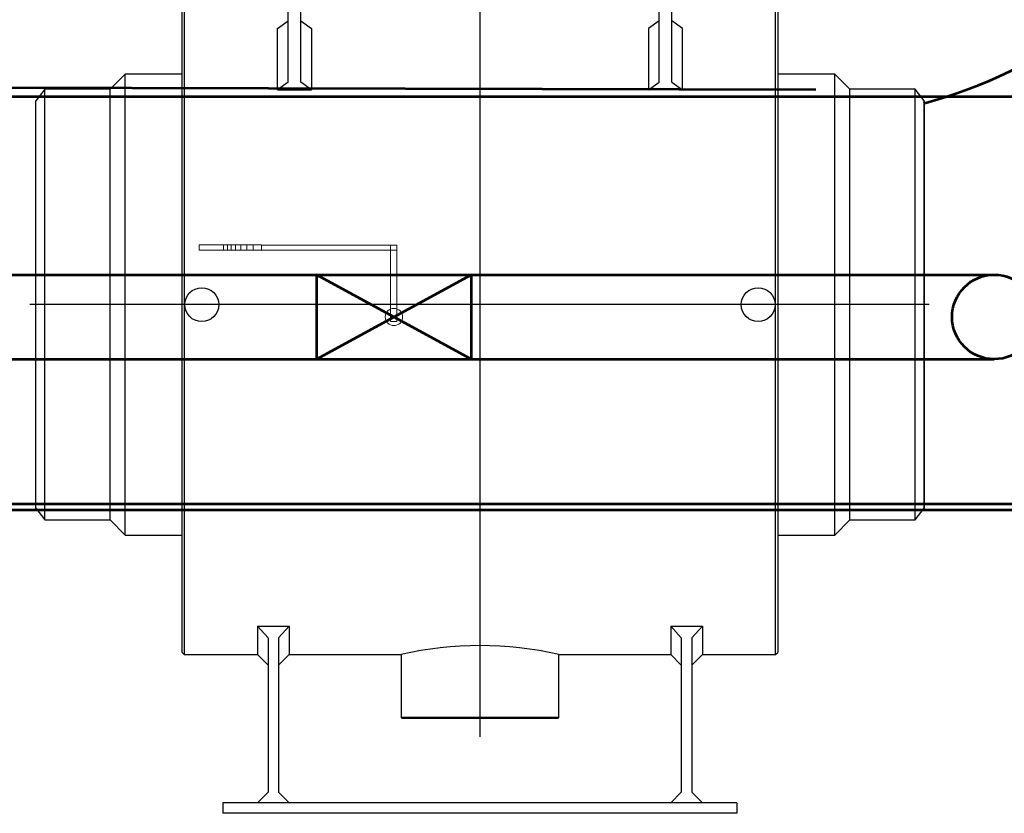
# Model space of a CAD drawing. Header units: metres. Extents: x 6538042 to 13082743, y 6022817 to 12049805.
# Tile 41 of 92: x 6539501.21 to 6539509.67, y 6024183.78 to 6024190.6. Entities that reach past the tile are written whole.
import ezdxf
from ezdxf.lldxf.tags import DXFTag

# ---------------------------------------------------------------- set-up
doc = ezdxf.new("R2010")
doc.units = ezdxf.units.M
doc.header["$MEASUREMENT"] = 0
for name, color, linetype in [('A400WW9_1', 7, 'CONTINUOUS'), ('Default', 7, 'CONTINUOUS'), ('Linie_tabeli', 7, 'CONTINUOUS')]:
    doc.layers.add(name, color=color, linetype=linetype)
for name, color, linetype, lineweight in [('d-komora zawory', 7, 'CONTINUOUS', 13), ('d-powrot', 5, 'CONTINUOUS', 53), ('d-zasilanie', 1, 'CONTINUOUS', 53)]:
    doc.layers.add(name, color=color, linetype=linetype, lineweight=lineweight)
tags = doc.linetypes.add('CENTER2', pattern=[28.575, 19.05, -3.175, 3.175, -3.175]).pattern_tags.tags
tags[10:11] = [DXFTag(74, 4), DXFTag(75, 0), DXFTag(340, '0'), DXFTag(46, 0.0), DXFTag(50, 0.0), DXFTag(44, 0.0), DXFTag(45, 0.0)]
tags[8:9] = [DXFTag(74, 4), DXFTag(75, 0), DXFTag(340, '0'), DXFTag(46, 0.0), DXFTag(50, 0.0), DXFTag(44, 0.0), DXFTag(45, 0.0)]
tags[6:7] = [DXFTag(74, 4), DXFTag(75, 0), DXFTag(340, '0'), DXFTag(46, 0.0), DXFTag(50, 0.0), DXFTag(44, 0.0), DXFTag(45, 0.0)]
tags[4:5] = [DXFTag(74, 4), DXFTag(75, 0), DXFTag(340, '0'), DXFTag(46, 0.0), DXFTag(50, 0.0), DXFTag(44, 0.0), DXFTag(45, 0.0)]

# ---------------------------------------------------------------- blocks, each defined once
blk = doc.blocks.new('350 bokiem')
at = {"layer": 'A400WW9_1', "color": 7, "linetype": 'Continuous'}
for p, q in [((6539485.1025, 6024175.5436), (6539485.1025, 6024181.5202)), ((6539485.1208, 6024181.5384), (6539485.1208, 6024175.5254)), ((6539490.2014, 6024175.5254), (6539490.2014, 6024181.5384)), ((6539490.2196, 6024181.5202), (6539490.2196, 6024175.5436)), ((6539489.1998, 6024180.8381), (6539489.1998, 6024181.4754)), ((6539489.3091, 6024180.8381), (6539489.3091, 6024181.4754)), ((6539486.0131, 6024180.8381), (6539486.0131, 6024181.1932)), ((6539486.1223, 6024180.8381), (6539486.1223, 6024181.1724)), ((6539485.922, 6024180.9053), (6539486.0131, 6024180.9702)), ((6539486.1223, 6024180.9702), (6539486.2134, 6024180.9053)), ((6539489.1998, 6024180.9702), (6539489.1088, 6024180.9053)), ((6539489.4002, 6024180.9053), (6539489.3091, 6024180.9702)), ((6539485.922, 6024180.3774), (6539485.922, 6024180.9053)), ((6539486.0131, 6024180.4423), (6539486.0131, 6024180.8381)), ((6539486.1223, 6024180.4423), (6539486.1223, 6024180.8381)), ((6539486.2134, 6024180.9053), (6539486.2134, 6024180.3774)), ((6539489.1088, 6024180.9053), (6539489.1088, 6024180.3774)), ((6539489.1998, 6024180.4423), (6539489.1998, 6024180.8381)), ((6539489.3091, 6024180.4423), (6539489.3091, 6024180.8381)), ((6539489.4002, 6024180.3774), (6539489.4002, 6024180.9053)), ((6539484.6136, 6024180.5123), (6539484.4834, 6024180.3821)), ((6539484.6136, 6024176.5515), (6539484.6136, 6024180.5123)), ((6539485.1025, 6024180.5123), (6539484.6136, 6024180.5123)), ((6539490.7086, 6024180.5123), (6539490.2196, 6024180.5123)), ((6539490.7086, 6024176.5515), (6539490.7086, 6024180.5123)), ((6539490.8388, 6024180.3821), (6539490.7086, 6024180.5123)), ((6539486.0131, 6024180.4423), (6539485.922, 6024180.3774)), ((6539486.2134, 6024180.3774), (6539486.1223, 6024180.4423)), ((6539489.1088, 6024180.3774), (6539489.1998, 6024180.4423)), ((6539489.3091, 6024180.4423), (6539489.4002, 6024180.3774)), ((6539483.9229, 6024180.3821), (6539483.846, 6024180.2819)), ((6539483.9229, 6024176.6818), (6539483.9229, 6024180.3821)), ((6539484.4834, 6024180.3821), (6539483.9229, 6024180.3821)), ((6539484.4834, 6024176.6818), (6539484.4834, 6024180.3821)), ((6539485.922, 6024180.3774), (6539486.2134, 6024180.3774)), ((6539489.4002, 6024180.3774), (6539489.1088, 6024180.3774)), ((6539490.8388, 6024176.6818), (6539490.8388, 6024180.3821)), ((6539491.3993, 6024180.3821), (6539490.8388, 6024180.3821)), ((6539491.3993, 6024176.6818), (6539491.3993, 6024180.3821)), ((6539491.4761, 6024180.2819), (6539491.3993, 6024180.3821)), ((6539483.846, 6024176.7819), (6539483.846, 6024180.2819)), ((6539491.4761, 6024176.7819), (6539491.4761, 6024180.2819)), ((6539483.846, 6024176.7819), (6539483.9229, 6024176.6818)), ((6539491.3993, 6024176.6818), (6539491.4761, 6024176.7819)), ((6539483.9229, 6024176.6818), (6539484.4834, 6024176.6818)), ((6539484.4834, 6024176.6818), (6539484.6136, 6024176.5515)), ((6539490.7086, 6024176.5515), (6539490.8388, 6024176.6818)), ((6539490.8388, 6024176.6818), (6539491.3993, 6024176.6818)), ((6539484.6136, 6024176.5515), (6539485.1025, 6024176.5515)), ((6539490.2196, 6024176.5515), (6539490.7086, 6024176.5515)), ((6539485.749, 6024175.7682), (6539486.0222, 6024175.7682)), ((6539485.749, 6024175.7682), (6539485.749, 6024175.5254)), ((6539485.749, 6024175.7682), (6539485.8401, 6024175.6694)), ((6539485.9311, 6024175.6694), (6539486.0222, 6024175.7682)), ((6539486.0222, 6024175.7682), (6539486.0222, 6024175.5254)), ((6539489.3, 6024175.7682), (6539489.5731, 6024175.7682)), ((6539489.3, 6024175.7682), (6539489.3, 6024175.5254)), ((6539489.3, 6024175.7682), (6539489.391, 6024175.6694)), ((6539489.4821, 6024175.6694), (6539489.5731, 6024175.7682)), ((6539489.5731, 6024175.7682), (6539489.5731, 6024175.5254)), ((6539485.8401, 6024175.6694), (6539485.8401, 6024174.3436)), ((6539485.9311, 6024175.6694), (6539485.9311, 6024174.3436)), ((6539489.391, 6024175.6694), (6539489.391, 6024174.3436)), ((6539489.4821, 6024175.6694), (6539489.4821, 6024174.3436)), ((6539485.1025, 6024175.5436), (6539485.1208, 6024175.5254)), ((6539485.1208, 6024175.5254), (6539485.749, 6024175.5254)), ((6539485.749, 6024175.5254), (6539485.8401, 6024175.4344)), ((6539485.9311, 6024175.4344), (6539486.0222, 6024175.5254)), ((6539486.0222, 6024175.5254), (6539486.9827, 6024175.5254)), ((6539486.9827, 6024175.5254), (6539486.9827, 6024174.9855)), ((6539488.3379, 6024175.5254), (6539489.3, 6024175.5254)), ((6539488.3394, 6024174.9855), (6539488.3394, 6024175.5254)), ((6539489.3, 6024175.5254), (6539489.391, 6024175.4344)), ((6539489.4821, 6024175.4344), (6539489.5731, 6024175.5254)), ((6539489.5731, 6024175.5254), (6539490.2014, 6024175.5254)), ((6539490.2014, 6024175.5254), (6539490.2196, 6024175.5436)), ((6539488.3394, 6024174.9855), (6539486.9827, 6024174.9855)), ((6539486.9827, 6024174.9855), (6539486.9919, 6024174.9764)), ((6539488.3303, 6024174.9764), (6539486.9919, 6024174.9764)), ((6539488.3303, 6024174.9764), (6539488.3394, 6024174.9855)), ((6539485.8401, 6024174.3436), (6539485.749, 6024174.2525)), ((6539486.0222, 6024174.2525), (6539485.9311, 6024174.3436)), ((6539489.391, 6024174.3436), (6539489.3, 6024174.2525)), ((6539489.5731, 6024174.2525), (6539489.4821, 6024174.3436)), ((6539485.4531, 6024174.2525), (6539485.4531, 6024174.1615)), ((6539489.8691, 6024174.2525), (6539485.4531, 6024174.2525)), ((6539489.8691, 6024174.2525), (6539489.8691, 6024174.1615)), ((6539489.8691, 6024174.1615), (6539485.4531, 6024174.1615))]:
    blk.add_line(p, q, dxfattribs=at)
for centre in [(6539485.271, 6024178.5319), (6539490.0512, 6024178.5319)]:
    blk.add_circle(centre, 0.1457, dxfattribs=at)
blk.add_arc((6539487.6611, 6024172.5956), 3.0073, 76.96405, 103.03595, dxfattribs=at)
at = {"layer": 'Default', "color": 7, "linetype": 'CENTER2'}
for p, q in [((6539487.6611, 6024183.2874), (6539487.6611, 6024174.8187)), ((6539491.5207, 6024178.5319), (6539483.7938, 6024178.5319))]:
    blk.add_line(p, q, dxfattribs=at)
at = {"layer": 'Linie_tabeli'}
blk.add_line((6539491.4761, 6024180.2819), (6539491.4761, 6024176.7819), dxfattribs=at)

msp = doc.modelspace()

# ---------------------------------------------------------------- linework, layer by layer
at = {"layer": 'd-komora zawory', "linetype": 'Continuous'}
for p, q in [((6539502.96054, 6024188.6184), (6539502.96054, 6024188.66437)), ((6539502.99327, 6024188.6184), (6539502.99327, 6024188.66437)), ((6539503.02531, 6024188.6184), (6539503.02531, 6024188.66437)), ((6539503.06149, 6024188.6184), (6539503.06149, 6024188.66437)), ((6539503.10938, 6024188.6184), (6539503.10938, 6024188.66437)), ((6539503.16002, 6024188.6184), (6539503.16002, 6024188.66437)), ((6539503.21411, 6024188.6184), (6539503.21411, 6024188.66437))]:
    msp.add_line(p, q, dxfattribs=at)
for points in [[(6539503.28523, 6024188.6184), (6539502.74999, 6024188.6184), (6539502.74999, 6024188.66437), (6539503.28523, 6024188.66437)], [(6539503.28523, 6024188.6184), (6539504.4493, 6024188.6184), (6539504.4493, 6024188.66225), (6539503.28523, 6024188.66225)], [(6539504.4493, 6024188.00658), (6539504.39383, 6024188.00658), (6539504.39383, 6024188.66225), (6539504.4493, 6024188.66225)]]:
    msp.add_lwpolyline(points, close=True, dxfattribs=at)
msp.add_circle((6539504.42385, 6024188.04553), 0.07401, dxfattribs=at)
at = {"layer": 'd-powrot'}
for p, q in [((6539494.39854, 6024190.03675), (6539508.04951, 6024189.99904)), ((6539500.74182, 6024188.4084), (6539509.58179, 6024188.4084)), ((6539503.75912, 6024188.4084), (6539503.75912, 6024187.68266)), ((6539503.75912, 6024187.68266), (6539505.08859, 6024188.4084)), ((6539505.08859, 6024187.68266), (6539503.75912, 6024188.4084)), ((6539505.08859, 6024188.4084), (6539505.08859, 6024187.68266)), ((6539500.83361, 6024187.68266), (6539509.58179, 6024187.68266)), ((6539494.46142, 6024186.38877), (6539509.94807, 6024186.38877))]:
    msp.add_line(p, q, dxfattribs=at)
msp.add_circle((6539509.58179, 6024188.04553), 0.36287, dxfattribs=at)
msp.add_arc((6539507.93731, 6024193.78333), 4.03825, 284.87139, 329.775368, dxfattribs=at)
at = {"layer": 'd-zasilanie'}
for p, q in [((6539494.43026, 6024189.94029), (6539514.63421, 6024189.94029)), ((6539494.46353, 6024186.43923), (6539514.66749, 6024186.43923))]:
    msp.add_line(p, q, dxfattribs=at)

# ---------------------------------------------------------------- block references
at = {"layer": 'Linie_tabeli'}
msp.add_blockref('350 bokiem', (17.5022, 9.61961), dxfattribs=at)

doc.saveas('drawing.dxf')
